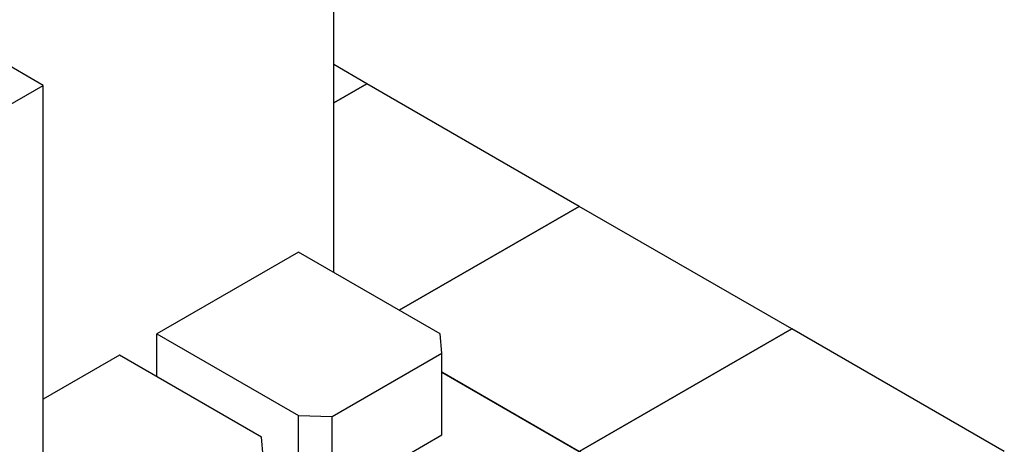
# Model space of a CAD drawing. Header units: millimetres. Extents: x 0 to 844, y 0 to 663.
# Tile 80 of 87: x 701 to 780, y 392 to 426. Entities that reach past the tile are written whole.
import ezdxf

# ---------------------------------------------------------------- set-up
doc = ezdxf.new("R2010")
doc.units = ezdxf.units.MM
doc.layers.add('TRAIT-FORT', color=4, linetype='Continuous', lineweight=25)

msp = doc.modelspace()

# ---------------------------------------------------------------- linework, layer by layer
at = {"layer": 'TRAIT-FORT', "color": 4, "linetype": 'Continuous', "lineweight": 25}
for p, q in [((726.2803, 405.7187), (726.2803, 443.6056)), ((703.0669, 420.6671), (697.9842, 423.6012)), ((728.918, 420.797), (726.2803, 422.3197)), ((726.2803, 419.2743), (728.918, 420.797)), ((728.918, 420.797), (726.2803, 419.2743)), ((745.8885, 411.0001), (728.918, 420.797)), ((691.3055, 413.8774), (703.0669, 420.6671)), ((703.0669, 363.1826), (703.0669, 420.6671)), ((745.8885, 411.0001), (731.5101, 402.6996)), ((731.5101, 402.6996), (745.8885, 411.0001)), ((762.8591, 401.2032), (745.8885, 411.0001)), ((723.4519, 407.3515), (712.1382, 400.8202)), ((734.7797, 400.8121), (723.4519, 407.3515)), ((745.8885, 391.4063), (762.8591, 401.2032)), ((762.8591, 401.2032), (745.8885, 391.4063)), ((779.8296, 391.4063), (762.8591, 401.2032)), ((712.1382, 397.3946), (712.1382, 400.8202)), ((712.1382, 400.8202), (723.466, 394.2808)), ((734.9139, 399.2649), (734.7797, 400.8121)), ((709.1711, 399.1074), (703.0669, 395.5835)), ((720.499, 392.568), (709.1711, 399.1074)), ((726.1461, 394.2033), (734.9139, 399.2649)), ((734.9139, 392.7325), (734.9139, 399.2649)), ((734.9139, 397.7418), (745.8885, 391.4063)), ((762.8591, 381.6094), (734.9139, 397.7418)), ((723.466, 394.2808), (726.1461, 394.2033)), ((723.466, 387.7485), (723.466, 394.2808)), ((726.1461, 387.671), (726.1461, 394.2033)), ((720.6332, 391.0208), (720.499, 392.568)), ((726.1461, 387.671), (734.9139, 392.7325))]:
    msp.add_line(p, q, dxfattribs=at)

doc.saveas('drawing.dxf')
